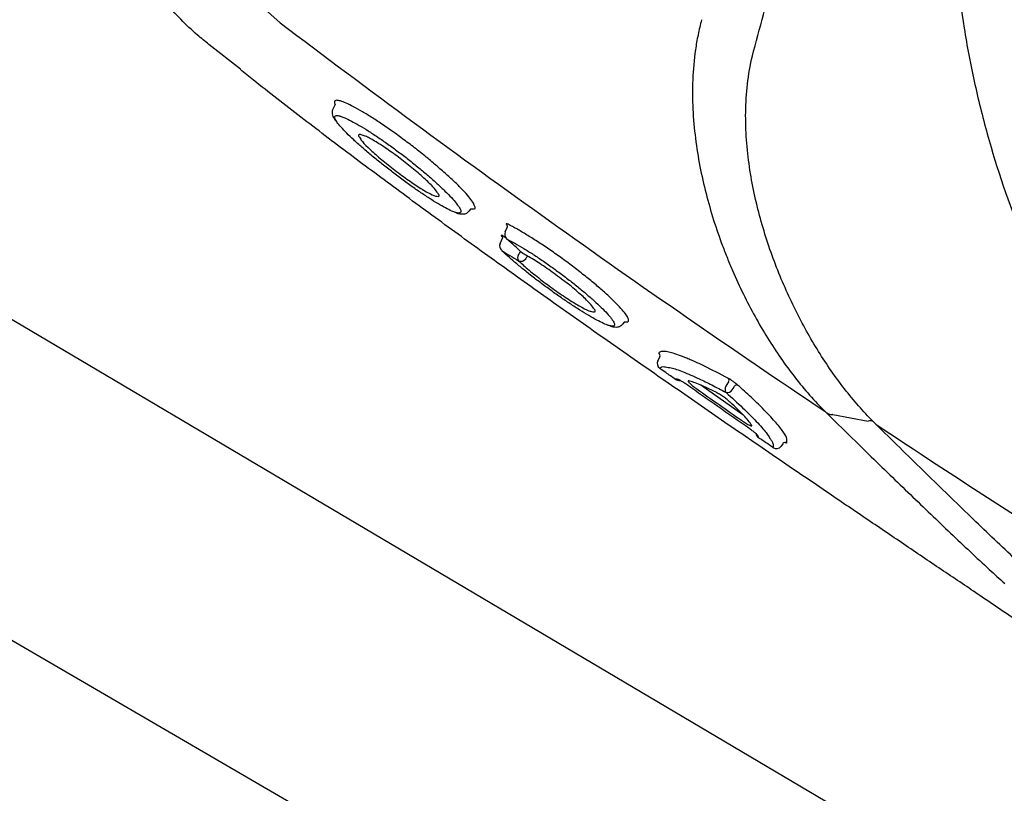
# Model space of a CAD drawing. Header units: millimetres. Extents: x -11575 to 52845, y -36266 to 23021.
# Tile 144 of 184: x 44461 to 44627, y 13568 to 13698. Entities that reach past the tile are written whole.
import ezdxf

# ---------------------------------------------------------------- set-up
doc = ezdxf.new("R2010")
doc.units = ezdxf.units.MM
doc.header["$MEASUREMENT"] = 0
doc.layers.add('GREY SCALE', color=9, linetype='Continuous', true_color=0x808080)
doc.layers.add('GREYSCALE', color=9, linetype='Continuous', lineweight=0, true_color=0x808080)

# ---------------------------------------------------------------- blocks, each defined once
blk = doc.blocks.new('FLOOR PLAN')
at = {"layer": 'GREYSCALE', "color": 0, "lineweight": -2}
for p, q in [((14493.33, 13694.16, -57105.4), (14493.34, 13694.17, -57105.4)), ((14498.65, 13689.98, -57105.4), (14493.31, 13694.15, -57105.4)), ((14392, 13688.18, -57105.36), (14935.54, 13366.63, -57105.36)), ((14514.8, 13684.75, -57105.4), (14514.43, 13684.59, -57105.4)), ((14514.43, 13684.59, -57105.4), (14514.43, 13684.36, -57105.4)), ((14514.19, 13683.18, -57105.4), (14514.57, 13683.98, -57105.4)), ((14537.38, 13666.48, -57105.4), (14537.07, 13666.07, -57105.4)), ((14537.38, 13666.48, -57105.4), (14537.8, 13666.46, -57105.4)), ((14543.18, 13662.59, -57105.4), (14543.51, 13663.35, -57105.4)), ((14542.32, 13660.62, -57105.4), (14542.8, 13661.64, -57105.4)), ((14543.26, 13661.62, -57105.4), (14543, 13661.78, -57105.4)), ((14543.42, 13661.45, -57105.4), (14543.5, 13661.39, -57105.4)), ((14542.54, 13659.5, -57105.4), (14542.64, 13659.42, -57105.4)), ((14942.57, 13313.28), (14353.42, 13655.88)), ((14563.26, 13647.48, -57105.4), (14562.92, 13647.07, -57105.4)), ((14568.86, 13640.87, -57105.4), (14569.19, 13641.57, -57105.4)), ((14583.2, 13631.83, -57105.4), (14576.12, 13636.8, -57105.4)), ((14580.5, 13636.9, -57105.4), (14580.34, 13636.63, -57105.4)), ((14580.78, 13637.37, -57105.4), (14580.5, 13636.9, -57105.4)), ((14581.4, 13636, -57105.4), (14581.56, 13636.27, -57105.4)), ((14581.56, 13636.27, -57105.4), (14581.77, 13636.62, -57105.4)), ((14598.3, 13631.86, -57105.4), (14598.29, 13631.86, -57105.4)), ((14598.29, 13631.86, -57105.4), (14598.29, 13631.86, -57105.4)), ((14598.31, 13631.86, -57105.4), (14601.29, 13631.31, -57105.4)), ((14601.29, 13631.31, -57105.4), (14604.3, 13630.76, -57105.4)), ((14589.92, 13626.96, -57105.4), (14589.63, 13626.55, -57105.4)), ((14590.61, 13627.08, -57105.4), (14590.61, 13627.73, -57105.4))]:
    blk.add_line(p, q, dxfattribs=at)
for centre, radius, start, end in [((21130.68, 10361.07), 7752.88, 141.708854, 166.516628), ((21130.68, 10361.07), 7602.52, 141.773276, 166.244763), ((14539.83, 13739.38, -57105.4), 54.05, 160.4629, 230.3321), ((14544.09, 13662.19, -57105.4), 1, 156.4264, 227.3469), ((14543.24, 13660.22, -57105.4), 1, 156.4812, 226.0595), ((14546.2, 13658.25, -57105.4), 0.926, 145.2822, 214.0258), ((14545.82, 13658.65, -57105.4), 0.992, 246.9333, 324.7332), ((14568.74, 13641.77, -57105.4), 0.499, 334.5007, 54.8132), ((14569.77, 13640.46, -57105.4), 0.998, 154.5139, 234.8505), ((14580.38, 13637.63, -57105.4), 0.48, 327.1638, 33.5386), ((14572.4, 13638.59, -57105.4), 0.995, 234.2384, 281.223), ((14581.14, 13636.11, -57105.4), 0.959, 147.1486, 213.7217), ((14582.19, 13636.34, -57105.4), 0.502, 77.3366, 146.2993), ((14580.57, 13636.55, -57105.4), 1, 257.1674, 326.3299), ((14586.37, 13628.81, -57105.4), 0.992, 189.3406, 235.8395), ((14588.81, 13627.13, -57105.4), 1, 235.2186, 324.2025), ((14590.33, 13626.67, -57105.4), 0.5, 55.2651, 144.2125)]:
    blk.add_arc(centre, radius, start, end, dxfattribs=at)
at = {"layer": 'GREYSCALE', "color": 0, "lineweight": -2, "ltscale": 0.25}
for centre, radius, start, end in [((21162.38, 10254.78), 7836.99, 141.329977, 165.793479), ((21207.44, 10240.08), 7731.89, 141.956801, 165.483737)]:
    blk.add_arc(centre, radius, start, end, dxfattribs=at)
at = {"layer": 'GREYSCALE', "color": 0, "lineweight": -2}
for points, knots in [([(14585, 13693.01, -57105.4), (14586.24, 13697.73, -57105.4), (14587.54, 13702.44, -57105.4), (14590.23, 13711.85, -57105.4), (14591.63, 13716.53, -57105.4), (14596.01, 13730.56, -57105.4), (14599.18, 13739.85, -57105.4), (14604.36, 13753.67, -57105.4), (14606.17, 13758.26, -57105.4), (14609.92, 13767.36, -57105.4), (14611.88, 13771.89, -57105.4), (14617.99, 13785.36, -57105.4), (14622.38, 13794.19, -57105.4), (14627.12, 13802.85, -57105.4)], [0, 0, 0, 0, 0.125, 0.125, 0.25, 0.25, 0.5, 0.5, 0.625, 0.625, 0.75, 0.75, 1, 1, 1, 1]), ([(14638.26, 13802.9, -57105.4), (14636.71, 13799.88, -57105.4), (14635.35, 13797.16, -57105.4), (14633.41, 13793.01, -57105.4), (14632.79, 13791.61, -57105.4), (14631.57, 13788.8, -57105.4), (14630.98, 13787.4, -57105.4), (14628.15, 13780.33, -57105.4), (14626.2, 13774.59, -57105.4), (14622.93, 13762.97, -57105.4), (14621.62, 13757.08, -57105.4), (14620.11, 13748.13, -57105.4), (14619.69, 13745.13, -57105.4), (14619.18, 13740.59, -57105.4), (14619.03, 13739.07, -57105.4), (14618.77, 13736.03, -57105.4), (14618.66, 13734.5, -57105.4), (14618.23, 13726.9, -57105.4), (14618.21, 13720.84, -57105.4), (14618.83, 13708.8, -57105.4), (14619.47, 13702.81, -57105.4), (14620.91, 13693.87, -57105.4), (14621.48, 13690.9, -57105.4), (14622.45, 13686.45, -57105.4), (14622.79, 13684.97, -57105.4), (14623.53, 13682.02, -57105.4), (14623.92, 13680.54, -57105.4), (14625.96, 13673.18, -57105.4), (14627.92, 13667.4, -57105.4), (14630.2, 13661.73, -57105.4)], [0, 0, 0, 0, 0.0625, 0.0625, 0.09375, 0.09375, 0.125, 0.125, 0.25, 0.25, 0.375, 0.375, 0.4375, 0.4375, 0.46875, 0.46875, 0.5, 0.5, 0.625, 0.625, 0.75, 0.75, 0.8125, 0.8125, 0.84375, 0.84375, 0.875, 0.875, 1, 1, 1, 1]), ([(14493.31, 13694.14, -57105.4), (14492.66, 13694.66, -57105.4), (14491, 13695.98, -57105.4), (14488.54, 13698.34, -57105.4), (14485.93, 13701.19, -57105.4), (14483.53, 13704.24, -57105.4), (14481.28, 13707.56, -57105.4), (14479.23, 13711.15, -57105.4), (14477.44, 13714.99, -57105.4), (14475.97, 13718.91, -57105.4), (14474.83, 13722.88, -57105.4), (14474, 13726.88, -57105.4), (14473.49, 13730.89, -57105.4), (14473.29, 13734.87, -57105.4), (14473.38, 13738.81, -57105.4), (14473.76, 13742.69, -57105.4), (14474.4, 13746.48, -57105.4), (14475.34, 13750.17, -57105.4), (14476.07, 13752.64, -57105.4), (14476.57, 13753.85, -57105.4), (14476.59, 13753.9, -57105.4)], [0, 0, 0, 0, 0.037673, 0.095878, 0.154189, 0.212585, 0.271048, 0.33568, 0.39959, 0.46265, 0.524915, 0.586431, 0.647228, 0.707328, 0.766741, 0.825471, 0.883514, 0.940856, 0.997479, 1, 1, 1, 1]), ([(14505.33, 13697.78, -57105.4), (14512.79, 13692.12, -57105.4), (14520.29, 13686.52, -57105.4), (14535.38, 13675.41, -57105.4), (14542.97, 13669.92, -57105.4), (14565.89, 13653.58, -57105.4), (14581.34, 13642.89, -57105.4), (14596.97, 13632.42, -57105.4)], [0, 0, 0, 0, 0.25, 0.25, 0.5, 0.5, 1, 1, 1, 1]), ([(14576.24, 13698.28, -57105.4), (14576.13, 13697.86, -57105.4), (14576.02, 13697.44, -57105.4), (14575.82, 13696.6, -57105.4), (14575.73, 13696.18, -57105.4), (14575.47, 13694.92, -57105.4), (14575.32, 13694.08, -57105.4), (14574.96, 13691.56, -57105.4), (14574.81, 13689.88, -57105.4), (14574.68, 13686.55, -57105.4), (14574.69, 13684.88, -57105.4), (14574.85, 13681.57, -57105.4), (14575, 13679.95, -57105.4), (14575.6, 13675.15, -57105.4), (14576.22, 13672.05, -57105.4), (14577.76, 13666.03, -57105.4), (14578.69, 13663.11, -57105.4), (14580.02, 13659.56, -57105.4), (14580.29, 13658.86, -57105.4), (14580.85, 13657.47, -57105.4), (14581.14, 13656.78, -57105.4), (14582.02, 13654.75, -57105.4), (14582.63, 13653.42, -57105.4), (14584.53, 13649.55, -57105.4), (14585.89, 13647.09, -57105.4), (14588.78, 13642.42, -57105.4), (14590.31, 13640.21, -57105.4), (14592.74, 13637.1, -57105.4), (14593.57, 13636.1, -57105.4), (14595.27, 13634.17, -57105.4), (14596.14, 13633.24, -57105.4), (14597.03, 13632.36, -57105.4)], [0, 0, 0, 0, 0.015625, 0.015625, 0.03125, 0.03125, 0.0625, 0.0625, 0.125, 0.125, 0.1875, 0.1875, 0.25, 0.25, 0.375, 0.375, 0.5, 0.5, 0.53125, 0.53125, 0.5625, 0.5625, 0.625, 0.625, 0.75, 0.75, 0.875, 0.875, 0.9375, 0.9375, 1, 1, 1, 1]), ([(14605.11, 13630.69, -57105.4), (14603.44, 13632.37, -57105.4), (14601.84, 13634.2, -57105.4), (14599.54, 13637.16, -57105.4), (14598.78, 13638.18, -57105.4), (14597.32, 13640.29, -57105.4), (14596.61, 13641.37, -57105.4), (14594.54, 13644.7, -57105.4), (14593.24, 13647.03, -57105.4), (14590.82, 13651.91, -57105.4), (14589.69, 13654.46, -57105.4), (14587.65, 13659.8, -57105.4), (14586.75, 13662.55, -57105.4), (14585.24, 13668.2, -57105.4), (14584.63, 13671.1, -57105.4), (14584.01, 13675.6, -57105.4), (14583.85, 13677.12, -57105.4), (14583.71, 13679.44, -57105.4), (14583.68, 13680.23, -57105.4), (14583.65, 13681.79, -57105.4), (14583.65, 13682.57, -57105.4), (14583.71, 13684.92, -57105.4), (14583.83, 13686.49, -57105.4), (14584.24, 13689.64, -57105.4), (14584.53, 13691.21, -57105.4), (14584.94, 13692.79, -57105.4)], [0, 0, 0, 0, 0.125, 0.125, 0.1875, 0.1875, 0.25, 0.25, 0.375, 0.375, 0.5, 0.5, 0.625, 0.625, 0.75, 0.75, 0.8125, 0.8125, 0.84375, 0.84375, 0.875, 0.875, 0.9375, 0.9375, 1, 1, 1, 1]), ([(14661.09, 13576.33, -57105.4), (14660.82, 13576.45, -57105.4), (14659.91, 13576.89, -57105.4), (14657.86, 13578.09, -57105.4), (14655.05, 13579.82, -57105.4), (14652.39, 13581.54, -57105.4), (14650.13, 13583.05, -57105.4), (14647.59, 13584.76, -57105.4), (14644.56, 13586.82, -57105.4), (14640.91, 13589.32, -57105.4), (14637, 13591.98, -57105.4), (14633.28, 13594.51, -57105.4), (14629.93, 13596.78, -57105.4), (14626.42, 13599.15, -57105.4), (14621.98, 13602.15, -57105.4), (14616.6, 13605.78, -57105.4), (14610.24, 13610.07, -57105.4), (14603.79, 13614.43, -57105.4), (14596.39, 13619.45, -57105.4), (14588.12, 13625.08, -57105.4), (14579.02, 13631.32, -57105.4), (14569.93, 13637.61, -57105.4), (14560.86, 13643.94, -57105.4), (14551.86, 13650.28, -57105.4), (14542.92, 13656.65, -57105.4), (14534.09, 13663.02, -57105.4), (14525.4, 13669.39, -57105.4), (14516.92, 13675.7, -57105.4), (14508.72, 13681.94, -57105.4), (14502.58, 13686.7, -57105.4), (14499.34, 13689.31, -57105.4), (14498.6, 13689.9, -57105.4)], [0, 0, 0, 0, 0.00345, 0.046619, 0.089766, 0.112425, 0.13508, 0.158154, 0.181221, 0.209069, 0.237397, 0.25624, 0.275086, 0.294404, 0.313726, 0.346115, 0.37852, 0.411676, 0.44484, 0.491581, 0.538367, 0.585123, 0.633242, 0.681401, 0.729516, 0.779903, 0.830337, 0.880732, 0.93264, 0.98459, 1, 1, 1, 1]), ([(14514.43, 13684.36, -57105.4), (14514.42, 13684.33, -57105.4), (14514.41, 13684.24, -57105.4), (14514.51, 13684.08, -57105.4), (14514.57, 13683.98, -57105.4)], [0, 0, 0, 0, 0.362557, 1, 1, 1, 1]), ([(14538.02, 13666.98, -57105.4), (14538, 13667.07, -57105.4), (14537.93, 13667.32, -57105.4), (14537.45, 13668.02, -57105.4), (14536.64, 13669, -57105.4), (14535.5, 13670.2, -57105.4), (14534.09, 13671.55, -57105.4), (14532.45, 13673.03, -57105.4), (14530.63, 13674.58, -57105.4), (14528.68, 13676.17, -57105.4), (14526.66, 13677.72, -57105.4), (14524.63, 13679.21, -57105.4), (14522.66, 13680.58, -57105.4), (14520.81, 13681.81, -57105.4), (14519.11, 13682.85, -57105.4), (14517.62, 13683.68, -57105.4), (14516.38, 13684.29, -57105.4), (14515.4, 13684.68, -57105.4), (14515, 13684.72, -57105.4), (14514.8, 13684.75, -57105.4)], [0, 0, 0, 0, 0.033748, 0.0943765, 0.1550059, 0.2164046, 0.2778011, 0.3394988, 0.401186, 0.4625018, 0.5238027, 0.5842501, 0.6446877, 0.7043114, 0.7639324, 0.8229043, 0.8818778, 0.9409376, 1, 1, 1, 1]), ([(14514.88, 13681.08, -57105.4), (14514.61, 13681.37, -57105.4), (14514.37, 13681.68, -57105.4), (14514.21, 13682.04, -57105.4), (14514.05, 13682.65, -57105.4), (14514.15, 13683.01, -57105.4), (14514.19, 13683.18, -57105.4)], [0, 0, 0, 0, 0.040319, 0.556981, 0.79767, 1, 1, 1, 1]), ([(14514.86, 13681.11, -57105.4), (14514.74, 13681.29, -57105.4), (14514.47, 13681.7, -57105.4), (14514.5, 13681.9, -57105.4), (14514.51, 13682.02, -57105.4)], [0, 0, 0, 0, 0.460027, 1, 1, 1, 1]), ([(14514.51, 13682.02, -57105.4), (14514.57, 13682.08, -57105.4), (14514.7, 13682.22, -57105.4), (14515.1, 13682.16, -57105.4), (14515.39, 13682.08, -57105.4), (14515.48, 13682.04, -57105.4), (14515.56, 13682.01, -57105.4)], [0, 0, 0, 0, 0.435282, 0.87053, 0.887642, 1, 1, 1, 1]), ([(14534.64, 13665.94, -57105.4), (14534.56, 13665.96, -57105.4), (14534.25, 13666.06, -57105.4), (14533.42, 13666.46, -57105.4), (14532.21, 13667.12, -57105.4), (14530.79, 13667.99, -57105.4), (14529.22, 13669.02, -57105.4), (14527.53, 13670.18, -57105.4), (14525.78, 13671.45, -57105.4), (14524.01, 13672.78, -57105.4), (14522.26, 13674.15, -57105.4), (14520.59, 13675.52, -57105.4), (14519.03, 13676.85, -57105.4), (14517.64, 13678.1, -57105.4), (14516.45, 13679.24, -57105.4), (14515.54, 13680.22, -57105.4), (14515.01, 13680.85, -57105.4), (14514.88, 13681.08, -57105.4), (14514.86, 13681.11, -57105.4)], [0, 0, 0, 0, 0.024652, 0.093115, 0.161575, 0.22959, 0.297606, 0.365358, 0.433111, 0.501455, 0.569803, 0.639058, 0.708314, 0.778292, 0.84826, 0.918899, 0.989527, 1, 1, 1, 1]), ([(14515.56, 13682.01, -57105.4), (14515.76, 13681.94, -57105.4), (14516.22, 13681.79, -57105.4), (14517.25, 13681.28, -57105.4), (14518.57, 13680.55, -57105.4), (14520.07, 13679.64, -57105.4), (14521.7, 13678.57, -57105.4), (14523.42, 13677.38, -57105.4), (14525.18, 13676.1, -57105.4), (14526.94, 13674.75, -57105.4), (14528.65, 13673.38, -57105.4), (14530.28, 13672.01, -57105.4), (14531.77, 13670.69, -57105.4), (14533.08, 13669.44, -57105.4), (14534.16, 13668.34, -57105.4), (14534.95, 13667.44, -57105.4), (14535.23, 13667.02, -57105.4), (14535.35, 13666.84, -57105.4)], [0, 0, 0, 0, 0.051259, 0.120283, 0.188472, 0.25666, 0.324296, 0.39193, 0.459615, 0.527293, 0.595995, 0.664696, 0.734631, 0.804571, 0.875351, 0.946131, 1, 1, 1, 1]), ([(14518.52, 13678.91, -57105.4), (14518.51, 13678.87, -57105.4), (14518.47, 13678.74, -57105.4), (14518.7, 13678.4, -57105.4), (14518.86, 13678.17, -57105.4)], [0, 0, 0, 0, 0.292267, 1, 1, 1, 1]), ([(14519.09, 13678.89, -57105.4), (14519, 13678.92, -57105.4), (14518.64, 13679.06, -57105.4), (14518.57, 13678.97, -57105.4), (14518.52, 13678.91, -57105.4)], [0, 0, 0, 0, 0.273671, 1, 1, 1, 1]), ([(14518.86, 13678.17, -57105.4), (14518.89, 13678.13, -57105.4), (14519.05, 13677.83, -57105.4), (14520.05, 13676.81, -57105.4), (14521.81, 13675.21, -57105.4), (14524.02, 13673.4, -57105.4), (14526.35, 13671.66, -57105.4), (14528.54, 13670.16, -57105.4), (14530.38, 13669.04, -57105.4), (14531.1, 13668.76, -57105.4), (14531.45, 13668.62, -57105.4)], [0, 0, 0, 0, 0.025718, 0.168563, 0.309104, 0.450813, 0.590944, 0.727665, 0.867111, 1, 1, 1, 1]), ([(14531.81, 13669.14, -57105.4), (14531.67, 13669.36, -57105.4), (14531.34, 13669.87, -57105.4), (14530, 13671.22, -57105.4), (14528.08, 13672.92, -57105.4), (14525.81, 13674.74, -57105.4), (14523.48, 13676.44, -57105.4), (14521.39, 13677.8, -57105.4), (14519.83, 13678.67, -57105.4), (14519.31, 13678.82, -57105.4), (14519.09, 13678.89, -57105.4)], [0, 0, 0, 0, 0.104326, 0.2390748, 0.3747463, 0.5100267, 0.6439516, 0.7758487, 0.9059011, 1, 1, 1, 1]), ([(14531.45, 13668.62, -57105.4), (14531.6, 13668.59, -57105.4), (14532.01, 13668.51, -57105.4), (14532.15, 13668.69, -57105.4), (14531.86, 13669.07, -57105.4), (14531.81, 13669.14, -57105.4)], [0, 0, 0, 0, 0.3430891, 0.88625, 1, 1, 1, 1]), ([(14537.07, 13666.07, -57105.4), (14536.93, 13665.93, -57105.4), (14536.66, 13665.64, -57105.4), (14536.14, 13665.54, -57105.4), (14535.66, 13665.56, -57105.4), (14535.29, 13665.63, -57105.4), (14535, 13665.75, -57105.4), (14534.56, 13665.96, -57105.4)], [0, 0, 0, 0, 0.189682, 0.383118, 0.601033, 0.910563, 1, 1, 1, 1]), ([(14535.35, 13666.84, -57105.4), (14535.4, 13666.78, -57105.4), (14535.63, 13666.46, -57105.4), (14535.77, 13666.05, -57105.4), (14535.65, 13665.75, -57105.4), (14535.23, 13665.73, -57105.4), (14534.81, 13665.88, -57105.4), (14534.64, 13665.94, -57105.4)], [0, 0, 0, 0, 0.05833, 0.302284, 0.613601, 0.849253, 1, 1, 1, 1]), ([(14537.8, 13666.46, -57105.4), (14537.86, 13666.46, -57105.4), (14538.09, 13666.44, -57105.4), (14538.16, 13666.62, -57105.4), (14538.06, 13666.89, -57105.4), (14538.02, 13666.98, -57105.4)], [0, 0, 0, 0, 0.164294, 0.743142, 1, 1, 1, 1]), ([(14543.67, 13663.87, -57105.4), (14543.62, 13663.89, -57105.4), (14543.48, 13663.96, -57105.4), (14543.35, 13663.99, -57105.4), (14543.34, 13663.91, -57105.4), (14543.4, 13663.8, -57105.4), (14543.49, 13663.71, -57105.4), (14543.5, 13663.7, -57105.4)], [0, 0, 0, 0, 0.154961, 0.423114, 0.700286, 0.983621, 1, 1, 1, 1]), ([(14543.5, 13663.35, -57105.4), (14543.52, 13663.38, -57105.4), (14543.55, 13663.46, -57105.4), (14543.55, 13663.58, -57105.4), (14543.53, 13663.67, -57105.4), (14543.51, 13663.72, -57105.4), (14543.51, 13663.72, -57105.4), (14543.51, 13663.72, -57105.4)], [0, 0, 0, 0, 0.182746, 0.439819, 0.656767, 0.84565, 1, 1, 1, 1]), ([(14563.96, 13647.77, -57105.4), (14563.92, 13647.92, -57105.4), (14563.83, 13648.24, -57105.4), (14563.29, 13649.01, -57105.4), (14562.46, 13649.96, -57105.4), (14561.32, 13651.11, -57105.4), (14559.92, 13652.41, -57105.4), (14558.28, 13653.83, -57105.4), (14556.47, 13655.31, -57105.4), (14554.54, 13656.81, -57105.4), (14552.55, 13658.28, -57105.4), (14550.54, 13659.69, -57105.4), (14548.59, 13661, -57105.4), (14546.76, 13662.14, -57105.4), (14545.09, 13663.13, -57105.4), (14544.14, 13663.62, -57105.4), (14543.67, 13663.87, -57105.4)], [0, 0, 0, 0, 0.071618, 0.142753, 0.213878, 0.286427, 0.35898, 0.431664, 0.504338, 0.576108, 0.647879, 0.719404, 0.790924, 0.860781, 0.930635, 1, 1, 1, 1]), ([(14543, 13661.78, -57105.4), (14542.87, 13661.86, -57105.4), (14542.76, 13661.93, -57105.4), (14542.59, 13662, -57105.4), (14542.53, 13662.02, -57105.4), (14542.49, 13662, -57105.4), (14542.49, 13661.99, -57105.4), (14542.5, 13661.95, -57105.4), (14542.51, 13661.93, -57105.4), (14542.55, 13661.88, -57105.4), (14542.58, 13661.84, -57105.4), (14542.65, 13661.77, -57105.4), (14542.69, 13661.73, -57105.4), (14542.8, 13661.64, -57105.4)], [0, 0, 0, 0, 0.25, 0.25, 0.5, 0.5, 0.625, 0.625, 0.75, 0.75, 0.875, 0.875, 1, 1, 1, 1]), ([(14543.5, 13661.39, -57105.4), (14543.92, 13661.17, -57105.4), (14544.77, 13660.72, -57105.4), (14546.27, 13659.84, -57105.4), (14547.9, 13658.81, -57105.4), (14549.6, 13657.67, -57105.4), (14551.36, 13656.43, -57105.4), (14553.1, 13655.15, -57105.4), (14554.8, 13653.83, -57105.4), (14556.39, 13652.54, -57105.4), (14557.84, 13651.29, -57105.4), (14559.1, 13650.14, -57105.4), (14560.14, 13649.1, -57105.4), (14560.85, 13648.3, -57105.4), (14561.1, 13647.94, -57105.4), (14561.19, 13647.81, -57105.4)], [0, 0, 0, 0, 0.077175, 0.156582, 0.233739, 0.313124, 0.390191, 0.469435, 0.547696, 0.628206, 0.706882, 0.787758, 0.867927, 0.950446, 1, 1, 1, 1]), ([(14546.17, 13658.94, -57105.4), (14545.78, 13659.3, -57105.4), (14545.39, 13659.66, -57105.4), (14545, 13660.01, -57105.4), (14544.5, 13660.47, -57105.4), (14544, 13660.93, -57105.4), (14543.5, 13661.39, -57105.4)], [0, 0, 0, 0, 0.002000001, 0.002000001, 0.002000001, 0.004555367, 0.004555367, 0.004555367, 0.004555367]), ([(14560.57, 13646.87, -57105.4), (14560.51, 13646.89, -57105.4), (14560.23, 13646.96, -57105.4), (14559.48, 13647.3, -57105.4), (14558.3, 13647.9, -57105.4), (14556.91, 13648.71, -57105.4), (14555.36, 13649.67, -57105.4), (14553.71, 13650.75, -57105.4), (14551.98, 13651.94, -57105.4), (14550.24, 13653.2, -57105.4), (14548.49, 13654.51, -57105.4), (14546.82, 13655.81, -57105.4), (14545.27, 13657.08, -57105.4), (14543.83, 13658.31, -57105.4), (14543.05, 13659.04, -57105.4), (14542.64, 13659.42, -57105.4)], [0, 0, 0, 0, 0.020975, 0.103092, 0.183625, 0.266595, 0.345335, 0.426326, 0.505338, 0.586596, 0.666706, 0.749125, 0.829586, 0.912317, 1, 1, 1, 1]), ([(14542.64, 13659.42, -57105.4), (14543.09, 13659.15, -57105.4), (14543.53, 13658.88, -57105.4), (14543.98, 13658.61, -57105.4), (14544.46, 13658.32, -57105.4), (14544.95, 13658.03, -57105.4), (14545.44, 13657.73, -57105.4)], [0, 0, 0, 0, 0.002000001, 0.002000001, 0.002000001, 0.004185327, 0.004185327, 0.004185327, 0.004185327]), ([(14545.77, 13659.31, -57105.4), (14545.71, 13659.22, -57105.4), (14545.6, 13659.05, -57105.4), (14545.5, 13658.87, -57105.4), (14545.44, 13658.78, -57105.4)], [0, 0, 0, 0, 0.492258, 1, 1, 1, 1]), ([(14545.44, 13657.73, -57105.4), (14545.99, 13657.22, -57105.4), (14547.07, 13656.22, -57105.4), (14549.37, 13654.39, -57105.4), (14551.79, 13652.6, -57105.4), (14554.16, 13651.01, -57105.4), (14556.11, 13649.86, -57105.4), (14557.27, 13649.26, -57105.4), (14557.52, 13649.23, -57105.4), (14557.54, 13649.23, -57105.4)], [0, 0, 0, 0, 0.171047, 0.337716, 0.501919, 0.665785, 0.826587, 0.987812, 1, 1, 1, 1]), ([(14558.07, 13649.75, -57105.4), (14557.87, 13650.02, -57105.4), (14557.45, 13650.6, -57105.4), (14555.91, 13652.06, -57105.4), (14553.82, 13653.81, -57105.4), (14551.41, 13655.63, -57105.4), (14549.01, 13657.29, -57105.4), (14547.25, 13658.37, -57105.4), (14546.42, 13658.81, -57105.4), (14546.17, 13658.94, -57105.4)], [0, 0, 0, 0, 0.13658, 0.298557, 0.459137, 0.618553, 0.777567, 0.932744, 1, 1, 1, 1]), ([(14557.54, 13649.23, -57105.4), (14557.8, 13649.16, -57105.4), (14558.35, 13649.04, -57105.4), (14558.42, 13649.31, -57105.4), (14558.1, 13649.7, -57105.4), (14558.07, 13649.75, -57105.4)], [0, 0, 0, 0, 0.442836, 0.93482, 1, 1, 1, 1]), ([(14561.19, 13647.81, -57105.4), (14561.26, 13647.72, -57105.4), (14561.5, 13647.38, -57105.4), (14561.63, 13647.02, -57105.4), (14561.53, 13646.74, -57105.4), (14561.18, 13646.69, -57105.4), (14560.75, 13646.82, -57105.4), (14560.57, 13646.87, -57105.4)], [0, 0, 0, 0, 0.090668, 0.336678, 0.578374, 0.827655, 1, 1, 1, 1]), ([(14563.64, 13647.47, -57105.4), (14563.71, 13647.47, -57105.4), (14563.95, 13647.47, -57105.4), (14563.96, 13647.64, -57105.4), (14563.96, 13647.77, -57105.4)], [0, 0, 0, 0, 0.2883186, 1, 1, 1, 1]), ([(14562.92, 13647.07, -57105.4), (14562.8, 13646.93, -57105.4), (14562.55, 13646.65, -57105.4), (14562.05, 13646.52, -57105.4), (14561.57, 13646.53, -57105.4), (14561.21, 13646.59, -57105.4), (14560.93, 13646.7, -57105.4), (14560.63, 13646.86, -57105.4)], [0, 0, 0, 0, 0.17949, 0.37827, 0.600214, 0.910843, 1, 1, 1, 1]), ([(14563.26, 13647.48, -57105.4), (14563.28, 13647.48, -57105.4), (14563.49, 13647.42, -57105.4), (14563.58, 13647.45, -57105.4), (14563.64, 13647.47, -57105.4)], [0, 0, 0, 0, 0.259715, 1, 1, 1, 1]), ([(14569.03, 13642.18, -57105.4), (14569.03, 13642.17, -57105.4), (14569.03, 13642.13, -57105.4), (14569.08, 13642.06, -57105.4), (14569.17, 13641.98, -57105.4), (14569.17, 13641.98, -57105.4)], [0, 0, 0, 0, 0.360471, 0.996119, 1, 1, 1, 1]), ([(14580.78, 13637.9, -57105.4), (14579.3, 13638.7, -57105.4), (14577.95, 13639.39, -57105.4), (14576.1, 13640.29, -57105.4), (14575.51, 13640.57, -57105.4), (14574.67, 13640.94, -57105.4), (14574.4, 13641.06, -57105.4), (14573.88, 13641.28, -57105.4), (14573.63, 13641.38, -57105.4), (14572.42, 13641.87, -57105.4), (14571.6, 13642.14, -57105.4), (14570.78, 13642.35, -57105.4), (14570.62, 13642.39, -57105.4), (14570.33, 13642.44, -57105.4), (14570.19, 13642.46, -57105.4), (14569.82, 13642.5, -57105.4), (14569.61, 13642.5, -57105.4), (14569.45, 13642.46, -57105.4)], [0, 0, 0, 0, 0.25, 0.25, 0.375, 0.375, 0.4375, 0.4375, 0.5, 0.5, 0.75, 0.75, 0.8125, 0.8125, 0.875, 0.875, 1, 1, 1, 1]), ([(14569.19, 13639.64, -57105.4), (14569.32, 13639.79, -57105.4), (14569.53, 13640.02, -57105.4), (14570.32, 13639.86, -57105.4), (14570.63, 13639.8, -57105.4)], [0, 0, 0, 0, 0.608975, 1, 1, 1, 1]), ([(14571.82, 13637.78, -57105.4), (14571.28, 13638.16, -57105.4), (14570.73, 13638.55, -57105.4), (14570.19, 13638.94, -57105.4), (14569.86, 13639.17, -57105.4), (14569.52, 13639.41, -57105.4), (14569.19, 13639.64, -57105.4)], [0, 0, 0, 0, 0.002, 0.002, 0.002, 0.003216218, 0.003216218, 0.003216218, 0.003216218]), ([(14570.63, 13639.8, -57105.4), (14570.79, 13639.78, -57105.4), (14571.36, 13639.72, -57105.4), (14573.08, 13639.1, -57105.4), (14575.43, 13638.08, -57105.4), (14577.92, 13636.87, -57105.4), (14579.53, 13636.01, -57105.4), (14580.35, 13635.57, -57105.4)], [0, 0, 0, 0, 0.101558, 0.36428, 0.634712, 0.816091, 1, 1, 1, 1]), ([(14573.78, 13636.86, -57105.4), (14573.58, 13636.99, -57105.4), (14573.38, 13637.13, -57105.4), (14573.1, 13637.31, -57105.4), (14573.01, 13637.37, -57105.4), (14572.83, 13637.47, -57105.4), (14572.75, 13637.52, -57105.4), (14572.59, 13637.61, -57105.4), (14572.52, 13637.65, -57105.4), (14572.39, 13637.72, -57105.4), (14572.33, 13637.75, -57105.4), (14572.17, 13637.82, -57105.4), (14572.09, 13637.84, -57105.4), (14572.05, 13637.84, -57105.4)], [0, 0, 0, 0, 0.25, 0.25, 0.375, 0.375, 0.5, 0.5, 0.625, 0.625, 0.75, 0.75, 1, 1, 1, 1]), ([(14582.3, 13636.83, -57105.4), (14582.2, 13636.92, -57105.4), (14582.09, 13637.01, -57105.4), (14581.84, 13637.21, -57105.4), (14581.71, 13637.31, -57105.4), (14581.43, 13637.5, -57105.4), (14581.29, 13637.59, -57105.4), (14581.02, 13637.76, -57105.4), (14580.9, 13637.84, -57105.4), (14580.78, 13637.9, -57105.4)], [0, 0, 0, 0, 0.25, 0.25, 0.5, 0.5, 0.75, 0.75, 1, 1, 1, 1]), ([(14574.08, 13637.52, -57105.4), (14573.98, 13637.54, -57105.4), (14573.94, 13637.52, -57105.4), (14573.97, 13637.43, -57105.4), (14573.99, 13637.39, -57105.4), (14574.07, 13637.3, -57105.4), (14574.12, 13637.24, -57105.4), (14574.25, 13637.11, -57105.4), (14574.33, 13637.04, -57105.4), (14574.51, 13636.88, -57105.4), (14574.61, 13636.8, -57105.4), (14574.82, 13636.63, -57105.4), (14574.94, 13636.53, -57105.4), (14575.18, 13636.35, -57105.4), (14575.31, 13636.26, -57105.4), (14575.44, 13636.17, -57105.4)], [0, 0, 0, 0, 0.25, 0.25, 0.375, 0.375, 0.5, 0.5, 0.625, 0.625, 0.75, 0.75, 0.875, 0.875, 1, 1, 1, 1]), ([(14578.67, 13635.6, -57105.4), (14578.16, 13635.86, -57105.4), (14577.69, 13636.09, -57105.4), (14576.79, 13636.51, -57105.4), (14576.37, 13636.69, -57105.4), (14575.22, 13637.17, -57105.4), (14574.58, 13637.4, -57105.4), (14574.08, 13637.52, -57105.4)], [0, 0, 0, 0, 0.25, 0.25, 0.5, 0.5, 1, 1, 1, 1]), ([(14590.61, 13627.73, -57105.4), (14590.61, 13627.74, -57105.4), (14590.62, 13627.99, -57105.4), (14590, 13628.94, -57105.4), (14588.69, 13630.62, -57105.4), (14586.77, 13632.65, -57105.4), (14584.61, 13634.75, -57105.4), (14583.07, 13636.13, -57105.4), (14582.3, 13636.83, -57105.4)], [0, 0, 0, 0, 0.014248, 0.225084, 0.445739, 0.672661, 0.835112, 1, 1, 1, 1]), ([(14581.06, 13633.93, -57105.4), (14580.99, 13633.99, -57105.4), (14580.92, 13634.06, -57105.4), (14580.74, 13634.21, -57105.4), (14580.65, 13634.29, -57105.4), (14580.35, 13634.52, -57105.4), (14580.13, 13634.68, -57105.4), (14579.8, 13634.91, -57105.4), (14579.68, 13634.99, -57105.4), (14579.46, 13635.14, -57105.4), (14579.35, 13635.21, -57105.4), (14579.14, 13635.34, -57105.4), (14579.04, 13635.4, -57105.4), (14578.84, 13635.51, -57105.4), (14578.75, 13635.56, -57105.4), (14578.67, 13635.6, -57105.4)], [0, 0, 0, 0, 0.125, 0.125, 0.25, 0.25, 0.5, 0.5, 0.625, 0.625, 0.75, 0.75, 0.875, 0.875, 1, 1, 1, 1]), ([(14580.35, 13635.57, -57105.4), (14581.32, 13634.7, -57105.4), (14583.28, 13632.91, -57105.4), (14585.51, 13630.66, -57105.4), (14587.08, 13628.91, -57105.4), (14587.55, 13628.16, -57105.4), (14587.74, 13627.85, -57105.4)], [0, 0, 0, 0, 0.266556, 0.54057, 0.811878, 1, 1, 1, 1]), ([(14584.66, 13630.09, -57105.4), (14584.5, 13630.32, -57105.4), (14584.31, 13630.57, -57105.4), (14583.85, 13631.12, -57105.4), (14583.58, 13631.43, -57105.4), (14582.67, 13632.39, -57105.4), (14581.94, 13633.12, -57105.4), (14581.06, 13633.93, -57105.4)], [0, 0, 0, 0, 0.25, 0.25, 0.5, 0.5, 1, 1, 1, 1]), ([(14596.97, 13632.42, -57105.4), (14599.45, 13629.99, -57105.4), (14604.42, 13625.13, -57105.4), (14611.46, 13618.3, -57105.4), (14618.18, 13611.86, -57105.4), (14623.44, 13606.89, -57105.4), (14626.39, 13604.22, -57105.4), (14627.27, 13603.43, -57105.4)], [0, 0, 0, 0, 0.225239, 0.450475, 0.677754, 0.905051, 1, 1, 1, 1]), ([(14597.03, 13632.36, -57105.4), (14597.1, 13632.3, -57105.4), (14597.2, 13632.22, -57105.4), (14597.4, 13632.09, -57105.4), (14597.51, 13632.04, -57105.4), (14597.73, 13631.95, -57105.4), (14597.84, 13631.91, -57105.4), (14598.06, 13631.87, -57105.4), (14598.18, 13631.86, -57105.4), (14598.3, 13631.86, -57105.4)], [0, 0, 0, 0, 0.25, 0.25, 0.5, 0.5, 0.75, 0.75, 1, 1, 1, 1]), ([(14582.94, 13630.9, -57105.4), (14583.07, 13630.81, -57105.4), (14583.2, 13630.72, -57105.4), (14583.45, 13630.56, -57105.4), (14583.58, 13630.48, -57105.4), (14583.82, 13630.33, -57105.4), (14583.93, 13630.27, -57105.4), (14584.14, 13630.15, -57105.4), (14584.24, 13630.1, -57105.4), (14584.48, 13629.98, -57105.4), (14584.6, 13629.95, -57105.4), (14584.69, 13629.95, -57105.4), (14584.7, 13629.97, -57105.4), (14584.7, 13630.01, -57105.4), (14584.69, 13630.05, -57105.4), (14584.66, 13630.09, -57105.4)], [0, 0, 0, 0, 0.125, 0.125, 0.25, 0.25, 0.375, 0.375, 0.5, 0.5, 0.75, 0.75, 0.875, 0.875, 1, 1, 1, 1]), ([(14585.76, 13628.25, -57105.4), (14585.74, 13628.29, -57105.4), (14585.69, 13628.36, -57105.4), (14585.56, 13628.49, -57105.4), (14585.51, 13628.54, -57105.4), (14585.4, 13628.64, -57105.4), (14585.33, 13628.7, -57105.4), (14585.12, 13628.88, -57105.4), (14584.96, 13629.01, -57105.4), (14584.59, 13629.28, -57105.4), (14584.4, 13629.42, -57105.4), (14584.2, 13629.56, -57105.4)], [0, 0, 0, 0, 0.25, 0.25, 0.375, 0.375, 0.5, 0.5, 0.75, 0.75, 1, 1, 1, 1]), ([(14605.58, 13630.22, -57105.4), (14622.21, 13619.18, -57105.4), (14639.02, 13608.39, -57105.4), (14664.51, 13592.56, -57105.4), (14673.05, 13587.34, -57105.4), (14690.23, 13577.03, -57105.4), (14698.87, 13571.93, -57105.4), (14724.86, 13556.86, -57105.4), (14742.31, 13547.09, -57105.4), (14777.46, 13528.11, -57105.4), (14795.17, 13518.9, -57105.4), (14812.99, 13509.97, -57105.4)], [0, 0, 0, 0, 0.25, 0.25, 0.375, 0.375, 0.5, 0.5, 0.75, 0.75, 1, 1, 1, 1]), ([(14643.12, 13594.81, -57105.4), (14640.47, 13597.13, -57105.4), (14635.6, 13601.38, -57105.4), (14628.25, 13608.23, -57105.4), (14621.08, 13615.08, -57105.4), (14613.6, 13622.36, -57105.4), (14608.25, 13627.6, -57105.4), (14605.58, 13630.22, -57105.4)], [0, 0, 0, 0, 0.229395, 0.422012, 0.614832, 0.807537, 1, 1, 1, 1]), ([(14588.24, 13626.31, -57105.4), (14587.69, 13626.69, -57105.4), (14587.14, 13627.07, -57105.4), (14586.59, 13627.45, -57105.4), (14586.33, 13627.63, -57105.4), (14586.07, 13627.81, -57105.4), (14585.81, 13627.99, -57105.4)], [0, 0, 0, 0, 0.002, 0.002, 0.002, 0.002950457, 0.002950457, 0.002950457, 0.002950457]), ([(14587.74, 13627.85, -57105.4), (14587.86, 13627.68, -57105.4), (14588.2, 13627.2, -57105.4), (14588.35, 13626.7, -57105.4), (14588.28, 13626.44, -57105.4), (14588.24, 13626.31, -57105.4)], [0, 0, 0, 0, 0.205685, 0.600472, 1, 1, 1, 1]), ([(14590.37, 13627.14, -57105.4), (14590.43, 13627.12, -57105.4), (14590.56, 13627.06, -57105.4), (14590.59, 13627.07, -57105.4), (14590.61, 13627.08, -57105.4)], [0, 0, 0, 0, 0.3745187, 1, 1, 1, 1])]:
    blk.add_open_spline(points, degree=3, knots=knots, dxfattribs=at)
for points in [[(14576.24, 13698.3, -57105.4), (14576.24, 13698.29, -57105.4), (14576.24, 13698.28, -57105.4), (14576.24, 13698.28, -57105.4)], [(14584.94, 13692.79, -57105.4), (14584.96, 13692.86, -57105.4), (14584.98, 13692.93, -57105.4), (14585, 13693.01, -57105.4)], [(14546.63, 13658.07, -57105.4), (14546.69, 13658.16, -57105.4), (14546.75, 13658.25, -57105.4), (14546.8, 13658.34, -57105.4)], [(14546.8, 13658.34, -57105.4), (14546.85, 13658.43, -57105.4), (14546.91, 13658.52, -57105.4), (14546.92, 13658.54, -57105.4)], [(14569.45, 13642.46, -57105.4), (14569.23, 13642.42, -57105.4), (14569.09, 13642.33, -57105.4), (14569.03, 13642.18, -57105.4)], [(14569.17, 13641.98, -57105.4), (14569.18, 13641.97, -57105.4), (14569.19, 13641.96, -57105.4), (14569.21, 13641.94, -57105.4)], [(14572.05, 13637.84, -57105.4), (14571.96, 13637.83, -57105.4), (14571.88, 13637.81, -57105.4), (14571.82, 13637.78, -57105.4)], [(14584.2, 13629.56, -57105.4), (14580.72, 13631.98, -57105.4), (14577.24, 13634.41, -57105.4), (14573.78, 13636.86, -57105.4)], [(14575.44, 13636.17, -57105.4), (14577.93, 13634.41, -57105.4), (14580.43, 13632.65, -57105.4), (14582.94, 13630.9, -57105.4)], [(14597.01, 13632.38, -57105.4), (14597, 13632.39, -57105.4), (14596.98, 13632.4, -57105.4), (14596.97, 13632.42, -57105.4)], [(14597.03, 13632.36, -57105.4), (14597.02, 13632.37, -57105.4), (14597.02, 13632.37, -57105.4), (14597.01, 13632.38, -57105.4)], [(14598.31, 13631.86, -57105.4), (14598.3, 13631.86, -57105.4), (14598.3, 13631.86, -57105.4), (14598.3, 13631.86, -57105.4)], [(14605.11, 13630.69, -57105.4), (14604.88, 13630.79, -57105.4), (14604.59, 13630.81, -57105.4), (14604.3, 13630.76, -57105.4)], [(14605.58, 13630.22, -57105.4), (14605.42, 13630.38, -57105.4), (14605.27, 13630.53, -57105.4), (14605.11, 13630.69, -57105.4)], [(14585.81, 13627.99, -57105.4), (14585.81, 13628.06, -57105.4), (14585.79, 13628.15, -57105.4), (14585.76, 13628.25, -57105.4)], [(14590.32, 13627.17, -57105.4), (14590.34, 13627.16, -57105.4), (14590.36, 13627.15, -57105.4), (14590.37, 13627.14, -57105.4)]]:
    blk.add_open_spline(points, degree=3, dxfattribs=at)

msp = doc.modelspace()

# ---------------------------------------------------------------- block references
at = {"layer": 'GREY SCALE'}
msp.add_blockref('FLOOR PLAN', (30000, 0), dxfattribs=at)

doc.saveas('drawing.dxf')
